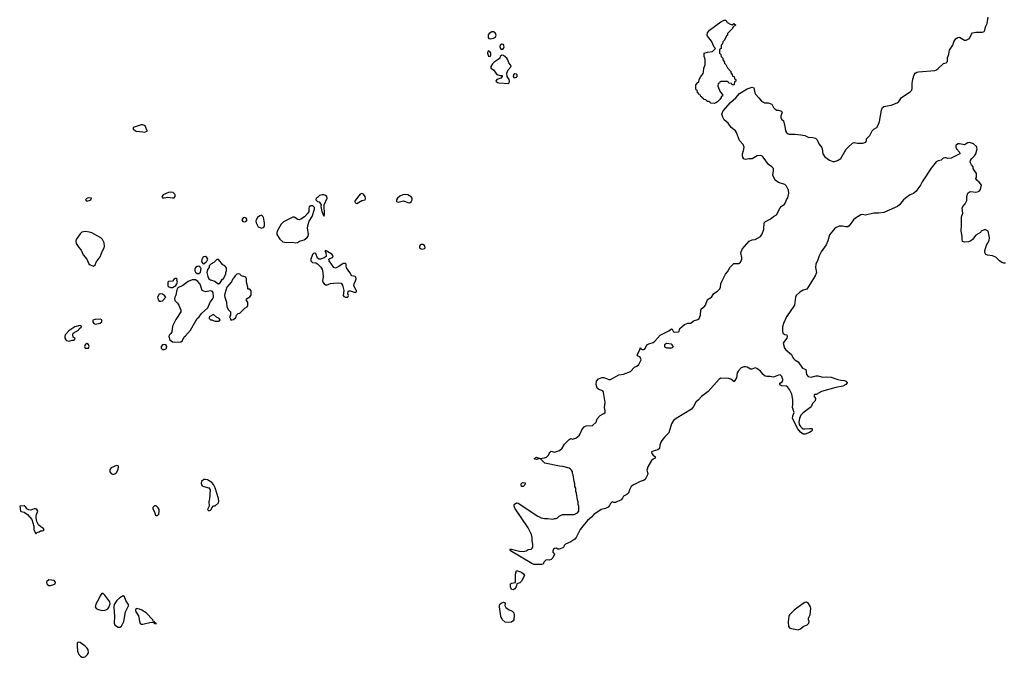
# Model space of a CAD drawing. Header units: inches. Extents: x 2106670 to 2322961, y 36024 to 224899.
# Tile 163 of 256: x 2275034 to 2286994, y 97716 to 105458. Entities that reach past the tile are written whole.
import ezdxf

# ---------------------------------------------------------------- set-up
doc = ezdxf.new("R2010")
doc.units = ezdxf.units.IN
doc.header["$MEASUREMENT"] = 0
for name, color, linetype in [('C2079', 7, 'Continuous'), ('C2089', 7, 'Continuous'), ('C2170', 7, 'Continuous'), ('C2180', 7, 'Continuous')]:
    doc.layers.add(name, color=color, linetype=linetype)

msp = doc.modelspace()

# ---------------------------------------------------------------- linework, layer by layer
at = {"layer": 'C2079', "color": 5, "elevation": 60}
msp.add_lwpolyline([(2276133, 100000), (2276127, 99993), (2276131, 99970), (2276147, 99947), (2276170, 99936), (2276190, 99943), (2276210, 99959), (2276230, 99995), (2276231, 100000)], dxfattribs=at)
for points in [[(2277290, 99877), (2277270, 99874), (2277243, 99850), (2277238, 99830), (2277242, 99810), (2277250, 99800), (2277270, 99790), (2277333, 99773), (2277347, 99750), (2277338, 99642), (2277331, 99610), (2277334, 99550), (2277314, 99510), (2277330, 99494), (2277350, 99502), (2277358, 99510), (2277367, 99533), (2277390, 99554), (2277410, 99554), (2277448, 99590), (2277454, 99610), (2277450, 99646), (2277410, 99775), (2277390, 99814), (2277370, 99837), (2277315, 99870)], [(2275090, 99555), (2275034, 99550), (2275042, 99490), (2275050, 99485), (2275090, 99478), (2275130, 99451), (2275183, 99390), (2275205, 99310), (2275207, 99270), (2275230, 99214), (2275246, 99230), (2275270, 99238), (2275288, 99250), (2275309, 99251), (2275323, 99257), (2275333, 99270), (2275315, 99290), (2275290, 99301), (2275264, 99324), (2275244, 99364), (2275235, 99410), (2275236, 99430), (2275239, 99450), (2275255, 99490), (2275242, 99510), (2275230, 99517), (2275210, 99517), (2275170, 99503), (2275145, 99505), (2275120, 99520), (2275110, 99538)], [(2276670, 99556), (2276650, 99535), (2276650, 99521), (2276677, 99470), (2276683, 99443), (2276690, 99436), (2276710, 99439), (2276724, 99456), (2276729, 99491), (2276728, 99510), (2276718, 99530), (2276696, 99550), (2276690, 99555)], [(2275390, 98655), (2275362, 98638), (2275358, 98630), (2275362, 98610), (2275370, 98602), (2275390, 98589), (2275410, 98588), (2275450, 98601), (2275464, 98610), (2275469, 98630), (2275453, 98650)], [(2276030, 98492), (2276010, 98463), (2275995, 98425), (2275963, 98370), (2275951, 98330), (2275961, 98310), (2275979, 98299), (2276030, 98285), (2276070, 98288), (2276100, 98300), (2276118, 98322), (2276133, 98367), (2276130, 98390), (2276070, 98470), (2276050, 98489)], [(2276290, 98464), (2276250, 98439), (2276216, 98404), (2276183, 98357), (2276176, 98330), (2276187, 98210), (2276183, 98130), (2276191, 98110), (2276210, 98094), (2276230, 98083), (2276250, 98083), (2276270, 98094), (2276301, 98150), (2276321, 98270), (2276359, 98350), (2276324, 98404), (2276309, 98449)], [(2276450, 98309), (2276441, 98290), (2276444, 98270), (2276479, 98219), (2276494, 98134), (2276502, 98122), (2276510, 98117), (2276530, 98119), (2276630, 98142), (2276659, 98139), (2276670, 98126), (2276690, 98122), (2276693, 98130), (2276675, 98135), (2276670, 98146), (2276666, 98146), (2276669, 98150), (2276657, 98157), (2276652, 98170), (2276570, 98258), (2276519, 98290), (2276490, 98302)], [(2275750, 97902), (2275732, 97890), (2275731, 97850), (2275738, 97790), (2275751, 97750), (2275771, 97730), (2275790, 97719), (2275810, 97716), (2275830, 97723), (2275858, 97750), (2275869, 97770), (2275864, 97810), (2275851, 97831), (2275830, 97853), (2275770, 97894)]]:
    msp.add_lwpolyline(points, close=True, dxfattribs=at)
at = {"layer": 'C2089', "color": 5, "elevation": 40}
msp.add_lwpolyline([(2282656, 100000), (2282653, 99990), (2282664, 99950), (2282659, 99930), (2282630, 99876), (2282610, 99863), (2282570, 99851), (2282518, 99822), (2282489, 99810), (2282461, 99790), (2282442, 99750), (2282430, 99710), (2282410, 99693), (2282370, 99674), (2282357, 99650), (2282339, 99630), (2282270, 99596), (2282250, 99595), (2282230, 99604), (2282210, 99584), (2282199, 99561), (2282181, 99539), (2282150, 99524), (2282096, 99510), (2282010, 99450), (2281981, 99419), (2281930, 99379), (2281873, 99310), (2281844, 99270), (2281794, 99170), (2281779, 99150), (2281730, 99117), (2281666, 99090), (2281648, 99072), (2281643, 99057), (2281633, 99047), (2281588, 99028), (2281570, 99028), (2281550, 99041), (2281530, 99038), (2281519, 99030), (2281511, 99010), (2281511, 98991), (2281531, 98970), (2281510, 98922), (2281490, 98902), (2281470, 98895), (2281450, 98898), (2281426, 98894), (2281402, 98870), (2281391, 98849), (2281376, 98844), (2281285, 98845), (2281256, 98856), (2280998, 99010), (2280998, 99018), (2280986, 99030), (2281010, 99031), (2281106, 99006), (2281158, 99002), (2281186, 99010), (2281210, 99025), (2281246, 99030), (2281260, 99040), (2281268, 99052), (2281268, 99088), (2281258, 99130), (2281258, 99170), (2281250, 99206), (2281209, 99290), (2281047, 99527), (2281040, 99550), (2281042, 99570), (2281070, 99590), (2281090, 99587), (2281330, 99431), (2281370, 99411), (2281410, 99402), (2281450, 99402), (2281510, 99392), (2281530, 99402), (2281550, 99402), (2281566, 99410), (2281586, 99430), (2281629, 99451), (2281770, 99452), (2281808, 99472), (2281826, 99490), (2281828, 99550), (2281818, 99570), (2281816, 99604), (2281808, 99630), (2281798, 99710), (2281789, 99729), (2281788, 99770), (2281778, 99790), (2281776, 99824), (2281768, 99850), (2281758, 99930), (2281748, 99950), (2281748, 99970), (2281738, 99990), (2281726, 100000)], dxfattribs=at)
at = {"layer": 'C2089', "color": 5}
for points, elevation in [([(2281150, 99789), (2281128, 99790), (2281124, 99810), (2281129, 99830), (2281150, 99839), (2281170, 99835), (2281173, 99830), (2281170, 99810)], 40), ([(2281030, 98535), (2281010, 98538), (2280995, 98570), (2280996, 98604), (2280998, 98610), (2281010, 98618), (2281056, 98624), (2281056, 98724), (2281070, 98771), (2281130, 98750), (2281155, 98730), (2281166, 98710), (2281130, 98642), (2281110, 98622), (2281072, 98608), (2281066, 98570), (2281050, 98549)], 40), ([(2280970, 98139), (2280930, 98142), (2280895, 98175), (2280878, 98210), (2280876, 98244), (2280861, 98330), (2280861, 98350), (2280870, 98366), (2280890, 98379), (2280910, 98385), (2280922, 98382), (2280931, 98371), (2280926, 98346), (2280940, 98320), (2280970, 98296), (2281015, 98275), (2281035, 98255), (2281039, 98230), (2281036, 98170), (2281030, 98158), (2281010, 98144)], 40), ([(2284590, 98387), (2284570, 98382), (2284550, 98370), (2284442, 98290), (2284384, 98230), (2284377, 98210), (2284368, 98148), (2284371, 98090), (2284391, 98070), (2284490, 98048), (2284519, 98061), (2284550, 98092), (2284598, 98110), (2284618, 98130), (2284622, 98150), (2284615, 98170), (2284615, 98190), (2284637, 98230), (2284644, 98310), (2284639, 98330), (2284616, 98370)], 60)]:
    msp.add_lwpolyline(points, close=True, dxfattribs=dict(at, elevation=elevation))
at = {"layer": 'C2170', "color": 5, "elevation": 60}
for points in [[(2276530, 104182), (2276510, 104182), (2276414, 104150), (2276414, 104130), (2276450, 104106), (2276530, 104098), (2276550, 104092), (2276570, 104102), (2276586, 104110), (2276578, 104118), (2276568, 104150), (2276558, 104170)], [(2276870, 103363), (2276841, 103359), (2276778, 103330), (2276762, 103310), (2276770, 103296), (2276775, 103295), (2276790, 103295), (2276834, 103305), (2276890, 103295), (2276910, 103296), (2276923, 103310), (2276924, 103330), (2276919, 103339), (2276898, 103358)], [(2279190, 103349), (2279170, 103339), (2279110, 103261), (2279105, 103250), (2279110, 103236), (2279130, 103228), (2279190, 103263), (2279229, 103271), (2279233, 103287), (2279229, 103310), (2279210, 103339)], [(2275866, 103294), (2275854, 103290), (2275834, 103270), (2275850, 103254), (2275890, 103267), (2275898, 103270), (2275906, 103290)], [(2278730, 103333), (2278710, 103333), (2278677, 103323), (2278650, 103298), (2278634, 103290), (2278632, 103270), (2278651, 103251), (2278670, 103246), (2278690, 103222), (2278695, 103210), (2278691, 103190), (2278703, 103130), (2278730, 103072), (2278737, 103090), (2278734, 103210), (2278769, 103290), (2278764, 103310), (2278750, 103324)], [(2279714, 103334), (2279690, 103333), (2279650, 103314), (2279624, 103290), (2279612, 103270), (2279611, 103251), (2279630, 103244), (2279697, 103257), (2279710, 103255), (2279750, 103237), (2279770, 103236), (2279790, 103246), (2279800, 103270), (2279802, 103290), (2279790, 103309), (2279750, 103330)], [(2278570, 103198), (2278550, 103186), (2278545, 103170), (2278546, 103130), (2278536, 103110), (2278494, 103066), (2278450, 103035), (2278430, 103030), (2278412, 103032), (2278370, 103062), (2278350, 103062), (2278238, 103002), (2278210, 102975), (2278163, 102890), (2278156, 102870), (2278156, 102850), (2278193, 102793), (2278230, 102761), (2278270, 102753), (2278345, 102755), (2278390, 102749), (2278410, 102752), (2278433, 102767), (2278490, 102785), (2278521, 102810), (2278537, 102830), (2278542, 102850), (2278532, 102930), (2278537, 102970), (2278552, 103010), (2278586, 103070), (2278616, 103156), (2278616, 103176), (2278596, 103196)], [(2277770, 103055), (2277750, 103054), (2277732, 103030), (2277746, 103006), (2277770, 103005), (2277786, 103010), (2277798, 103030), (2277786, 103050)], [(2277970, 103086), (2277950, 103078), (2277923, 103057), (2277905, 103030), (2277901, 103010), (2277906, 102990), (2277930, 102945), (2277970, 102925), (2278000, 102940), (2278008, 102950), (2278009, 102970), (2278009, 102990), (2277995, 103055), (2277990, 103066)], [(2275830, 102888), (2275790, 102878), (2275770, 102858), (2275721, 102790), (2275716, 102770), (2275721, 102741), (2275751, 102691), (2275779, 102659), (2275804, 102604), (2275850, 102551), (2275874, 102494), (2275890, 102481), (2275930, 102465), (2275950, 102482), (2275964, 102516), (2276010, 102578), (2276035, 102645), (2276059, 102690), (2276063, 102710), (2276059, 102750), (2276041, 102790), (2276021, 102810), (2275910, 102869), (2275880, 102880)], [(2278750, 102655), (2278742, 102650), (2278753, 102633), (2278757, 102583), (2278734, 102566), (2278690, 102549), (2278670, 102550), (2278650, 102564), (2278630, 102618), (2278610, 102624), (2278601, 102619), (2278590, 102609), (2278585, 102595), (2278570, 102550), (2278571, 102530), (2278590, 102511), (2278630, 102505), (2278653, 102493), (2278693, 102453), (2278708, 102430), (2278718, 102390), (2278722, 102330), (2278714, 102290), (2278715, 102270), (2278731, 102250), (2278750, 102237), (2278770, 102237), (2278810, 102253), (2278850, 102260), (2278910, 102263), (2278938, 102258), (2278956, 102236), (2278968, 102188), (2278971, 102170), (2278962, 102110), (2278970, 102099), (2278990, 102090), (2279010, 102089), (2279023, 102097), (2279027, 102110), (2279021, 102130), (2279024, 102156), (2279030, 102165), (2279050, 102167), (2279110, 102147), (2279127, 102153), (2279124, 102170), (2279117, 102177), (2279093, 102230), (2279097, 102250), (2279114, 102286), (2279120, 102310), (2279119, 102330), (2279110, 102341), (2279069, 102349), (2279060, 102360), (2279046, 102390), (2279004, 102444), (2278998, 102470), (2278999, 102490), (2278990, 102499), (2278962, 102498), (2278910, 102461), (2278870, 102442), (2278849, 102450), (2278795, 102530), (2278788, 102550), (2278800, 102560), (2278835, 102570), (2278843, 102590), (2278827, 102610), (2278778, 102638), (2278770, 102648)], [(2279930, 102729), (2279910, 102729), (2279898, 102722), (2279891, 102710), (2279891, 102690), (2279901, 102681), (2279910, 102675), (2279930, 102673), (2279950, 102681), (2279961, 102690), (2279957, 102710), (2279950, 102717)], [(2277290, 102582), (2277270, 102579), (2277258, 102570), (2277245, 102545), (2277244, 102524), (2277258, 102498), (2277270, 102494), (2277282, 102498), (2277286, 102510), (2277302, 102518), (2277318, 102550), (2277308, 102570)], [(2277450, 102548), (2277430, 102548), (2277391, 102509), (2277354, 102490), (2277334, 102470), (2277334, 102450), (2277315, 102425), (2277307, 102390), (2277318, 102338), (2277332, 102310), (2277350, 102298), (2277405, 102285), (2277430, 102262), (2277450, 102251), (2277470, 102265), (2277495, 102305), (2277510, 102314), (2277538, 102370), (2277538, 102390), (2277548, 102410), (2277547, 102447), (2277526, 102470), (2277503, 102483)], [(2277206, 102466), (2277190, 102462), (2277170, 102448), (2277161, 102430), (2277161, 102410), (2277170, 102392), (2277190, 102378), (2277210, 102378), (2277230, 102394), (2277238, 102438), (2277226, 102450), (2277222, 102462)], [(2276936, 102316), (2276924, 102316), (2276911, 102309), (2276890, 102284), (2276842, 102278), (2276834, 102270), (2276834, 102230), (2276838, 102218), (2276865, 102205), (2276890, 102207), (2276929, 102230), (2276944, 102250), (2276949, 102270), (2276944, 102296), (2276948, 102308)], [(2277170, 102298), (2277130, 102298), (2277079, 102281), (2277017, 102230), (2276957, 102203), (2276941, 102179), (2276930, 102114), (2276919, 102090), (2276915, 102070), (2276918, 102050), (2276950, 102018), (2276966, 101990), (2276991, 101930), (2276991, 101909), (2276930, 101818), (2276890, 101738), (2276883, 101670), (2276871, 101649), (2276851, 101629), (2276845, 101610), (2276856, 101570), (2276890, 101545), (2276910, 101541), (2276990, 101546), (2277010, 101562), (2277033, 101607), (2277050, 101621), (2277109, 101690), (2277189, 101830), (2277213, 101850), (2277241, 101890), (2277319, 101961), (2277348, 102030), (2277377, 102063), (2277387, 102090), (2277386, 102146), (2277377, 102157), (2277350, 102164), (2277290, 102155), (2277250, 102169), (2277227, 102247), (2277199, 102279)], [(2277690, 102374), (2277670, 102369), (2277651, 102350), (2277636, 102324), (2277622, 102310), (2277605, 102275), (2277551, 102210), (2277525, 102130), (2277522, 102110), (2277525, 102090), (2277546, 102030), (2277552, 101970), (2277570, 101934), (2277594, 101910), (2277594, 101870), (2277582, 101850), (2277594, 101826), (2277594, 101814), (2277610, 101812), (2277630, 101818), (2277658, 101842), (2277668, 101872), (2277686, 101890), (2277710, 101894), (2277770, 101954), (2277798, 101970), (2277806, 101990), (2277806, 102030), (2277788, 102048), (2277788, 102070), (2277828, 102092), (2277847, 102113), (2277847, 102167), (2277830, 102186), (2277810, 102186), (2277806, 102190), (2277806, 102210), (2277789, 102270), (2277789, 102310), (2277779, 102330), (2277770, 102337), (2277729, 102349), (2277710, 102368)], [(2276750, 102129), (2276730, 102124), (2276707, 102090), (2276715, 102055), (2276730, 102042), (2276750, 102039), (2276770, 102046), (2276809, 102090), (2276795, 102110), (2276770, 102127)], [(2276010, 101821), (2275950, 101819), (2275922, 101810), (2275922, 101790), (2275934, 101770), (2275950, 101762), (2275970, 101765), (2276010, 101775), (2276030, 101788), (2276030, 101815)], [(2277390, 101878), (2277334, 101850), (2277334, 101830), (2277350, 101814), (2277370, 101814), (2277384, 101804), (2277410, 101796), (2277450, 101798), (2277468, 101810), (2277458, 101830), (2277426, 101846)], [(2275766, 101746), (2275705, 101730), (2275630, 101681), (2275588, 101632), (2275581, 101610), (2275583, 101590), (2275595, 101570), (2275604, 101564), (2275630, 101556), (2275670, 101567), (2275690, 101566), (2275698, 101570), (2275706, 101590), (2275685, 101605), (2275679, 101630), (2275684, 101650), (2275748, 101690), (2275756, 101704), (2275786, 101730), (2275782, 101742)], [(2275850, 101528), (2275829, 101511), (2275822, 101490), (2275831, 101470), (2275850, 101468), (2275870, 101471), (2275876, 101490), (2275870, 101516)], [(2276790, 101516), (2276770, 101509), (2276751, 101490), (2276754, 101470), (2276770, 101454), (2276790, 101453), (2276810, 101463), (2276817, 101470), (2276821, 101490), (2276808, 101510)]]:
    msp.add_lwpolyline(points, close=True, dxfattribs=at)
msp.add_lwpolyline([(2276231, 100000), (2276236, 100030), (2276230, 100043), (2276210, 100047), (2276145, 100015), (2276133, 100000)], dxfattribs=at)
at = {"layer": 'C2180', "color": 5, "elevation": 40}
for points in [[(2281726, 100000), (2281710, 100014), (2281630, 100033), (2281590, 100037), (2281413, 100073), (2281364, 100124), (2281350, 100129), (2281310, 100119), (2281290, 100122), (2281284, 100130), (2281310, 100145), (2281351, 100131), (2281410, 100138), (2281433, 100147), (2281455, 100165), (2281479, 100210), (2281490, 100219), (2281530, 100208), (2281593, 100227), (2281624, 100256), (2281650, 100305), (2281710, 100362), (2281729, 100371), (2281750, 100365), (2281790, 100377), (2281830, 100408), (2281844, 100430), (2281863, 100477), (2281890, 100513), (2281914, 100526), (2281991, 100529), (2282038, 100570), (2282049, 100610), (2282086, 100654), (2282130, 100675), (2282144, 100690), (2282147, 100710), (2282139, 100750), (2282144, 100810), (2282126, 100930), (2282116, 100950), (2282070, 100968), (2282050, 100985), (2282035, 101030), (2282040, 101070), (2282064, 101096), (2282107, 101113), (2282130, 101114), (2282190, 101090), (2282210, 101089), (2282310, 101148), (2282370, 101153), (2282454, 101186), (2282502, 101238), (2282530, 101251), (2282553, 101270), (2282576, 101310), (2282583, 101330), (2282577, 101350), (2282570, 101359), (2282538, 101378), (2282533, 101390), (2282567, 101450), (2282570, 101474), (2282580, 101460), (2282595, 101455), (2282610, 101454), (2282630, 101465), (2282654, 101510), (2282677, 101523), (2282730, 101540), (2282750, 101553), (2282814, 101626), (2282918, 101682), (2282950, 101706), (2282959, 101699), (2282978, 101670), (2282986, 101666), (2283038, 101670), (2283044, 101676), (2283053, 101710), (2283110, 101758), (2283150, 101773), (2283186, 101774), (2283220, 101800), (2283270, 101816), (2283289, 101830), (2283304, 101870), (2283309, 101930), (2283318, 101950), (2283350, 101970), (2283366, 101990), (2283390, 102061), (2283439, 102090), (2283465, 102135), (2283510, 102162), (2283537, 102190), (2283547, 102210), (2283552, 102250), (2283562, 102278), (2283609, 102370), (2283630, 102396), (2283664, 102455), (2283710, 102496), (2283770, 102497), (2283790, 102516), (2283805, 102550), (2283808, 102570), (2283794, 102626), (2283810, 102670), (2283894, 102770), (2283930, 102787), (2283970, 102791), (2284033, 102827), (2284051, 102849), (2284074, 102910), (2284079, 102990), (2284092, 103008), (2284150, 103037), (2284189, 103070), (2284229, 103090), (2284270, 103175), (2284283, 103190), (2284323, 103217), (2284334, 103230), (2284347, 103270), (2284365, 103295), (2284376, 103350), (2284372, 103390), (2284350, 103436), (2284330, 103457), (2284250, 103483), (2284209, 103510), (2284183, 103570), (2284191, 103629), (2284189, 103650), (2284172, 103670), (2284130, 103701), (2284067, 103790), (2284050, 103804), (2284030, 103811), (2283993, 103807), (2283930, 103767), (2283892, 103768), (2283850, 103761), (2283829, 103770), (2283817, 103790), (2283814, 103810), (2283814, 103830), (2283828, 103870), (2283833, 103910), (2283823, 103943), (2283778, 103990), (2283741, 104090), (2283730, 104109), (2283675, 104150), (2283640, 104200), (2283590, 104242), (2283574, 104274), (2283565, 104310), (2283578, 104350), (2283667, 104453), (2283734, 104510), (2283777, 104563), (2283870, 104618), (2283930, 104638), (2283950, 104631), (2283964, 104570), (2283973, 104553), (2284014, 104510), (2284047, 104467), (2284082, 104450), (2284127, 104447), (2284170, 104431), (2284191, 104390), (2284211, 104370), (2284230, 104361), (2284250, 104361), (2284287, 104347), (2284295, 104330), (2284278, 104290), (2284278, 104270), (2284286, 104250), (2284311, 104230), (2284330, 104162), (2284338, 104110), (2284350, 104088), (2284370, 104073), (2284382, 104070), (2284450, 104070), (2284522, 104062), (2284570, 104051), (2284611, 104030), (2284670, 104027), (2284699, 104019), (2284720, 104000), (2284743, 103950), (2284772, 103910), (2284780, 103890), (2284790, 103830), (2284813, 103793), (2284870, 103754), (2284910, 103738), (2284930, 103736), (2284970, 103747), (2285010, 103772), (2285073, 103887), (2285092, 103908), (2285150, 103958), (2285170, 103965), (2285210, 103959), (2285270, 103959), (2285290, 103961), (2285311, 103970), (2285321, 103990), (2285321, 104010), (2285361, 104050), (2285391, 104109), (2285411, 104129), (2285444, 104150), (2285463, 104177), (2285480, 104220), (2285502, 104358), (2285515, 104390), (2285530, 104403), (2285550, 104410), (2285621, 104419), (2285692, 104448), (2285714, 104466), (2285746, 104514), (2285850, 104583), (2285870, 104604), (2285876, 104624), (2285875, 104685), (2285884, 104736), (2285898, 104790), (2285913, 104810), (2285930, 104820), (2285954, 104826), (2286150, 104843), (2286170, 104850), (2286190, 104865), (2286254, 104926), (2286290, 104936), (2286306, 104950), (2286306, 104994), (2286321, 105039), (2286330, 105090), (2286369, 105150), (2286381, 105190), (2286394, 105210), (2286410, 105228), (2286430, 105242), (2286450, 105246), (2286510, 105211), (2286530, 105211), (2286571, 105229), (2286597, 105283), (2286610, 105298), (2286650, 105308), (2286730, 105305), (2286750, 105316), (2286758, 105330), (2286767, 105373), (2286785, 105410), (2286797, 105490)], [(2287010, 102503), (2286990, 102503), (2286966, 102510), (2286936, 102530), (2286890, 102573), (2286850, 102589), (2286790, 102599), (2286770, 102609), (2286759, 102630), (2286759, 102650), (2286780, 102720), (2286810, 102778), (2286815, 102810), (2286798, 102890), (2286770, 102906), (2286750, 102906), (2286714, 102890), (2286704, 102876), (2286650, 102842), (2286610, 102789), (2286588, 102772), (2286558, 102762), (2286510, 102757), (2286486, 102766), (2286481, 102790), (2286483, 102830), (2286469, 102890), (2286469, 102910), (2286476, 102950), (2286474, 103066), (2286489, 103110), (2286483, 103170), (2286489, 103190), (2286518, 103222), (2286539, 103261), (2286539, 103310), (2286550, 103350), (2286570, 103366), (2286586, 103370), (2286650, 103364), (2286670, 103367), (2286690, 103377), (2286705, 103395), (2286719, 103450), (2286690, 103486), (2286659, 103510), (2286649, 103529), (2286658, 103550), (2286658, 103590), (2286628, 103630), (2286618, 103650), (2286615, 103670), (2286595, 103695), (2286578, 103730), (2286582, 103750), (2286594, 103770), (2286634, 103806), (2286649, 103830), (2286663, 103890), (2286658, 103918), (2286622, 103950), (2286570, 103969), (2286550, 103963), (2286510, 103939), (2286450, 103952), (2286430, 103949), (2286406, 103930), (2286406, 103910), (2286412, 103890), (2286452, 103850), (2286454, 103830), (2286350, 103778), (2286310, 103772), (2286290, 103780), (2286270, 103782), (2286250, 103775), (2286228, 103752), (2286190, 103744), (2286168, 103732), (2286104, 103656), (2285997, 103490), (2285976, 103450), (2285925, 103375), (2285892, 103348), (2285850, 103333), (2285830, 103321), (2285769, 103270), (2285721, 103210), (2285697, 103190), (2285530, 103118), (2285470, 103109), (2285410, 103110), (2285310, 103085), (2285270, 103092), (2285250, 103090), (2285186, 103050), (2285162, 103030), (2285110, 102954), (2285095, 102945), (2285070, 102943), (2285030, 102951), (2284990, 102951), (2284950, 102936), (2284930, 102920), (2284870, 102845), (2284849, 102771), (2284830, 102723), (2284770, 102641), (2284744, 102590), (2284730, 102543), (2284703, 102490), (2284701, 102450), (2284713, 102390), (2284697, 102350), (2284595, 102185), (2284550, 102172), (2284510, 102150), (2284468, 102110), (2284456, 102090), (2284446, 101990), (2284349, 101850), (2284313, 101770), (2284302, 101730), (2284299, 101679), (2284306, 101650), (2284330, 101635), (2284351, 101630), (2284357, 101617), (2284352, 101590), (2284324, 101556), (2284310, 101530), (2284326, 101470), (2284342, 101450), (2284410, 101394), (2284429, 101349), (2284448, 101328), (2284490, 101302), (2284545, 101225), (2284582, 101210), (2284591, 101150), (2284610, 101127), (2284650, 101116), (2284710, 101133), (2284730, 101133), (2284790, 101117), (2284830, 101120), (2284890, 101117), (2284971, 101091), (2285010, 101081), (2285050, 101078), (2285074, 101070), (2285082, 101062), (2285085, 101050), (2285071, 101030), (2285032, 101010), (2284946, 100994), (2284775, 100945), (2284710, 100906), (2284690, 100906), (2284682, 100890), (2284700, 100860), (2284695, 100830), (2284663, 100797), (2284650, 100758), (2284550, 100684), (2284524, 100656), (2284506, 100614), (2284498, 100570), (2284502, 100542), (2284518, 100518), (2284538, 100498), (2284550, 100491), (2284570, 100489), (2284630, 100495), (2284653, 100493), (2284659, 100490), (2284661, 100470), (2284650, 100459), (2284630, 100446), (2284575, 100425), (2284550, 100424), (2284517, 100450), (2284485, 100490), (2284423, 100617), (2284424, 100650), (2284440, 100690), (2284423, 100750), (2284427, 100790), (2284424, 100844), (2284412, 100910), (2284386, 100966), (2284359, 101000), (2284347, 101007), (2284290, 101014), (2284266, 101026), (2284264, 101030), (2284274, 101050), (2284297, 101063), (2284305, 101075), (2284305, 101090), (2284290, 101127), (2284279, 101139), (2284270, 101145), (2284250, 101142), (2284190, 101116), (2284150, 101125), (2284110, 101124), (2284089, 101130), (2284066, 101150), (2284031, 101191), (2283990, 101223), (2283970, 101229), (2283926, 101214), (2283910, 101216), (2283870, 101241), (2283850, 101245), (2283830, 101243), (2283798, 101230), (2283761, 101190), (2283751, 101170), (2283743, 101110), (2283714, 101066), (2283710, 101064), (2283674, 101094), (2283650, 101102), (2283550, 101105), (2283530, 101092), (2283397, 100943), (2283318, 100882), (2283279, 100841), (2283246, 100814), (2283218, 100762), (2283194, 100730), (2283010, 100617), (2282978, 100590), (2282962, 100570), (2282953, 100550), (2282919, 100441), (2282868, 100390), (2282833, 100350), (2282822, 100330), (2282811, 100290), (2282807, 100250), (2282786, 100234), (2282730, 100221), (2282708, 100210), (2282714, 100190), (2282729, 100169), (2282759, 100150), (2282747, 100130), (2282730, 100123), (2282710, 100107), (2282664, 100030), (2282656, 100000)]]:
    msp.add_lwpolyline(points, dxfattribs=at)
at = {"layer": 'C2180', "color": 5}
for points, elevation in [([(2283690, 105394), (2283710, 105411), (2283732, 105390), (2283704, 105376), (2283690, 105346), (2283634, 105290), (2283634, 105270), (2283618, 105262), (2283594, 105210), (2283574, 105190), (2283573, 105167), (2283554, 105150), (2283554, 105110), (2283538, 105102), (2283534, 105090), (2283534, 105050), (2283550, 105034), (2283554, 105010), (2283574, 104990), (2283574, 104970), (2283592, 104952), (2283594, 104930), (2283610, 104914), (2283632, 104872), (2283671, 104831), (2283672, 104812), (2283690, 104794), (2283694, 104774), (2283712, 104770), (2283718, 104738), (2283734, 104730), (2283734, 104710), (2283718, 104702), (2283714, 104670), (2283710, 104666), (2283690, 104666), (2283682, 104682), (2283650, 104686), (2283642, 104702), (2283630, 104706), (2283550, 104706), (2283538, 104702), (2283533, 104687), (2283518, 104682), (2283514, 104650), (2283544, 104584), (2283571, 104550), (2283571, 104530), (2283554, 104526), (2283554, 104514), (2283538, 104490), (2283510, 104459), (2283490, 104449), (2283470, 104442), (2283430, 104446), (2283410, 104466), (2283390, 104466), (2283370, 104486), (2283346, 104490), (2283342, 104502), (2283326, 104510), (2283322, 104522), (2283310, 104526), (2283302, 104542), (2283287, 104547), (2283282, 104562), (2283266, 104570), (2283262, 104602), (2283250, 104606), (2283247, 104613), (2283248, 104668), (2283270, 104694), (2283282, 104698), (2283288, 104730), (2283309, 104770), (2283336, 104804), (2283341, 104819), (2283346, 104870), (2283361, 104910), (2283359, 104979), (2283349, 105011), (2283348, 105050), (2283390, 105065), (2283448, 105072), (2283486, 105110), (2283470, 105126), (2283436, 105196), (2283390, 105258), (2283387, 105270), (2283390, 105298), (2283414, 105330), (2283550, 105431), (2283590, 105454), (2283610, 105454), (2283618, 105438), (2283634, 105430), (2283638, 105418), (2283664, 105404)], 40), ([(2280790, 105311), (2280770, 105309), (2280738, 105290), (2280724, 105276), (2280723, 105243), (2280731, 105231), (2280750, 105226), (2280790, 105233), (2280813, 105247), (2280822, 105270), (2280810, 105300)], 60), ([(2280890, 105161), (2280871, 105150), (2280866, 105130), (2280874, 105110), (2280890, 105096), (2280910, 105108), (2280919, 105130), (2280910, 105155)], 60), ([(2280730, 105078), (2280722, 105070), (2280718, 105050), (2280730, 105014), (2280750, 105012), (2280757, 105030), (2280756, 105050), (2280750, 105062)], 60), ([(2280890, 105029), (2280871, 105010), (2280867, 104993), (2280859, 104981), (2280799, 104941), (2280779, 104921), (2280756, 104890), (2280758, 104870), (2280790, 104851), (2280830, 104793), (2280870, 104781), (2280890, 104782), (2280895, 104775), (2280896, 104770), (2280878, 104750), (2280828, 104732), (2280818, 104710), (2280837, 104697), (2280853, 104693), (2280970, 104685), (2280979, 104690), (2280985, 104710), (2280979, 104730), (2280956, 104770), (2280953, 104807), (2280969, 104850), (2281004, 104890), (2280997, 104910), (2280974, 104934), (2280964, 104970), (2280950, 104989), (2280910, 105023)], 60), ([(2281050, 104800), (2281031, 104790), (2281028, 104768), (2281037, 104757), (2281050, 104751), (2281070, 104759), (2281076, 104770), (2281076, 104790), (2281070, 104797)], 60), ([(2282890, 101525), (2282866, 101510), (2282866, 101486), (2282890, 101473), (2282950, 101473), (2282963, 101477), (2282970, 101485), (2282972, 101490), (2282961, 101510), (2282950, 101518)], 40)]:
    msp.add_lwpolyline(points, close=True, dxfattribs=dict(at, elevation=elevation))

doc.saveas('drawing.dxf')
